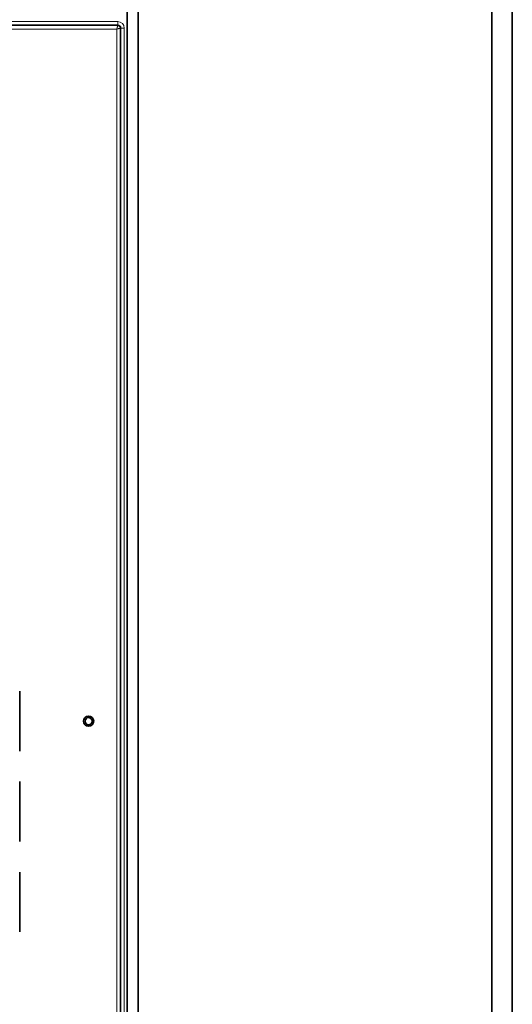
# Model space of a CAD drawing. Header units: millimetres. Extents: x 0 to 1118, y 0 to 864.
# Tile 99 of 200: x 812 to 836, y 267 to 316. Entities that reach past the tile are written whole.
import ezdxf

# ---------------------------------------------------------------- set-up
doc = ezdxf.new("R2010")
doc.units = ezdxf.units.MM

msp = doc.modelspace()

# ---------------------------------------------------------------- linework, layer by layer
at = {"color": 7, "linetype": 'Continuous', "lineweight": 35}
for p, q in [((835.3, 235.779), (835.3, 327.963)), ((836.306, 235.446), (836.306, 328.296)), ((817.353, 245.038), (817.353, 318.704)), ((817.886, 245.038), (817.886, 318.704)), ((812.061, 279.634), (812.061, 282.581)), ((812.061, 275.187), (812.061, 278.134)), ((812.061, 270.741), (812.061, 273.687))]:
    msp.add_line(p, q, dxfattribs=at)
at = {"color": 7, "linetype": 'Continuous', "lineweight": 18}
for p, q in [((768.22, 315.522), (816.886, 315.522)), ((816.886, 315.356), (768.22, 315.356)), ((768.22, 315.32), (816.886, 315.32)), ((816.886, 315.522), (816.886, 315.356)), ((816.886, 315.32), (816.886, 315.356)), ((816.842, 315.153), (768.263, 315.153)), ((816.842, 248.574), (816.842, 315.153)), ((817.009, 315.197), (817.009, 248.531)), ((817.045, 315.197), (817.009, 315.197)), ((817.045, 248.531), (817.045, 315.197)), ((817.211, 315.197), (817.045, 315.197)), ((817.211, 315.197), (817.211, 248.531))]:
    msp.add_line(p, q, dxfattribs=at)
at = {"color": 7, "linetype": 'Continuous', "lineweight": 35}
for radius in [0.25, 0.174]:
    msp.add_circle((815.453, 281.107), radius, dxfattribs=at)
at = {"color": 7, "linetype": 'Continuous', "lineweight": 18}
for radius in [0.325, 0.158]:
    msp.add_arc((816.886, 315.197), radius, 0, 90, dxfattribs=at)
for points, knots in [([(816.886, 315.32), (816.886, 315.316), (816.885, 315.311), (816.879, 315.289), (816.872, 315.261), (816.859, 315.215), (816.848, 315.174), (816.842, 315.153)], [0, 0, 0, 0, 0.241429, 0.368727, 0.500412, 0.750079, 1, 1, 1, 1]), ([(816.886, 315.32), (816.902, 315.318), (816.934, 315.314), (816.975, 315.286), (817.003, 315.245), (817.007, 315.213), (817.009, 315.197)], [0, 0, 0, 0, 0.250161, 0.50001, 0.749853, 1, 1, 1, 1]), ([(816.842, 315.153), (816.863, 315.159), (816.904, 315.17), (816.95, 315.183), (816.978, 315.19), (817, 315.196), (817.005, 315.197), (817.009, 315.197)], [0, 0, 0, 0, 0.2499209, 0.4995883, 0.6312873, 0.7585902, 1, 1, 1, 1])]:
    msp.add_open_spline(points, degree=3, knots=knots, dxfattribs=at)

doc.saveas('drawing.dxf')
